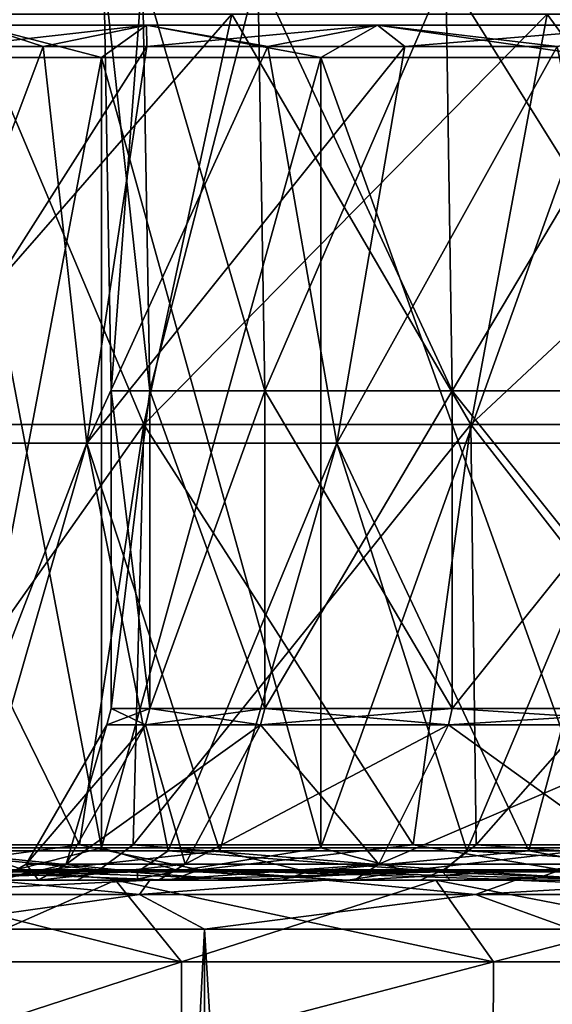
# Model space of a CAD drawing. Header units: millimetres. Extents: x -178 to 325, y 0 to 197.
# Tile 66 of 256: x -16 to -13, y 42 to 48. Entities that reach past the tile are written whole.
import ezdxf

# ---------------------------------------------------------------- set-up
doc = ezdxf.new("R2010")
doc.units = ezdxf.units.MM
doc.header["$LTSCALE"] = 52.148148
for name, color, linetype in [('1', 7, 'CONTINUOUS'), ('11', 7, 'CONTINUOUS'), ('12', 7, 'CONTINUOUS'), ('13', 7, 'CONTINUOUS'), ('15', 7, 'CONTINUOUS'), ('2', 7, 'CONTINUOUS'), ('292', 7, 'CONTINUOUS'), ('293', 7, 'CONTINUOUS'), ('296', 7, 'CONTINUOUS'), ('3', 7, 'CONTINUOUS'), ('300', 7, 'CONTINUOUS'), ('5881', 7, 'CONTINUOUS'), ('5917', 7, 'CONTINUOUS'), ('5920', 7, 'CONTINUOUS'), ('5921', 7, 'CONTINUOUS'), ('5922', 7, 'CONTINUOUS'), ('5931', 7, 'CONTINUOUS'), ('5932', 7, 'CONTINUOUS'), ('5934', 7, 'CONTINUOUS'), ('5935', 7, 'CONTINUOUS'), ('6', 7, 'CONTINUOUS'), ('7', 7, 'CONTINUOUS'), ('8', 7, 'CONTINUOUS')]:
    doc.layers.add(name, color=color, linetype=linetype)

msp = doc.modelspace()

# ---------------------------------------------------------------- linework, layer by layer
at = {"layer": '1', "color": 7, "linetype": 'CONTINUOUS'}
for points in [[(-15.6, 46), (-15.363, 46, 2.7089), (-15.6, 44.0536, 0), (-15.6, 46)], [(-15.6, 44.0536, 0), (-15.363, 46, 2.7089), (-15.363, 44.0536, 2.7089), (-15.6, 44.0536, 0)], [(-15.363, 46, -2.7089), (-15.6, 46), (-15.363, 44.0536, -2.7089), (-15.363, 46, -2.7089)], [(-15.363, 44.0536, -2.7089), (-15.6, 46), (-15.6, 44.0536, 0), (-15.363, 44.0536, -2.7089)], [(-15.363, 46, 2.7089), (-14.6592, 46, 5.3355), (-15.363, 44.0536, 2.7089), (-15.363, 46, 2.7089)], [(-15.363, 44.0536, 2.7089), (-14.6592, 46, 5.3355), (-14.6592, 44.0536, 5.3355), (-15.363, 44.0536, 2.7089)], [(-14.6592, 46, -5.3355), (-15.363, 46, -2.7089), (-14.6592, 44.0536, -5.3355), (-14.6592, 46, -5.3355)], [(-14.6592, 44.0536, -5.3355), (-15.363, 46, -2.7089), (-15.363, 44.0536, -2.7089), (-14.6592, 44.0536, -5.3355)], [(-14.6592, 46, 5.3355), (-13.51, 46, 7.8), (-14.6592, 44.0536, 5.3355), (-14.6592, 46, 5.3355)], [(-14.6592, 44.0536, 5.3355), (-13.51, 46, 7.8), (-13.51, 44.0536, 7.8), (-14.6592, 44.0536, 5.3355)], [(-13.51, 46, -7.8), (-14.6592, 46, -5.3355), (-13.51, 44.0536, -7.8), (-13.51, 46, -7.8)], [(-13.51, 44.0536, -7.8), (-14.6592, 46, -5.3355), (-14.6592, 44.0536, -5.3355), (-13.51, 44.0536, -7.8)], [(-13.51, 46, 7.8), (-11.9503, 46, 10.0275), (-13.51, 44.0536, 7.8), (-13.51, 46, 7.8)], [(-13.51, 44.0536, 7.8), (-11.9503, 46, 10.0275), (-11.9503, 44.0536, 10.0275), (-13.51, 44.0536, 7.8)], [(-11.9503, 46, -10.0275), (-13.51, 46, -7.8), (-11.9503, 44.0536, -10.0275), (-11.9503, 46, -10.0275)], [(-11.9503, 44.0536, -10.0275), (-13.51, 46, -7.8), (-13.51, 44.0536, -7.8), (-11.9503, 44.0536, -10.0275)]]:
    msp.add_3dface(points, dxfattribs=at)
at = {"layer": '11', "color": 7, "linetype": 'CONTINUOUS'}
for points in [[(-15.793, 43.2179, 12.4036), (-17.4776, 43.2179, 9.8896), (-16.9137, 43.065, 10.7296), (-15.793, 43.2179, 12.4036)], [(-17.407, 43.065, -9.9093), (-17.2143, 43.2179, -10.341), (-15.6724, 43.065, -12.4729), (-17.407, 43.065, -9.9093)], [(-17.2143, 43.2179, -10.341), (-15.465, 43.2179, -12.8103), (-15.6724, 43.065, -12.4729), (-17.2143, 43.2179, -10.341)], [(-15.0586, 43.065, 13.2075), (-15.793, 43.2179, 12.4036), (-16.9137, 43.065, 10.7296), (-15.0586, 43.065, 13.2075)], [(-13.7499, 43.2179, 14.6359), (-15.793, 43.2179, 12.4036), (-15.0586, 43.065, 13.2075), (-13.7499, 43.2179, 14.6359)], [(-15.6724, 43.065, -12.4729), (-15.465, 43.2179, -12.8103), (-13.5635, 43.065, -14.7387), (-15.6724, 43.065, -12.4729)], [(-15.465, 43.2179, -12.8103), (-13.3644, 43.2179, -14.9887), (-13.5635, 43.065, -14.7387), (-15.465, 43.2179, -12.8103)], [(-12.8439, 43.065, 15.3699), (-13.7499, 43.2179, 14.6359), (-15.0586, 43.065, 13.2075), (-12.8439, 43.065, 15.3699)], [(-11.3944, 43.2179, 16.5359), (-13.7499, 43.2179, 14.6359), (-12.8439, 43.065, 15.3699), (-11.3944, 43.2179, 16.5359)], [(-13.5635, 43.065, -14.7387), (-13.3644, 43.2179, -14.9887), (-11.1307, 43.065, -16.6525), (-13.5635, 43.065, -14.7387)], [(-13.3644, 43.2179, -14.9887), (-10.9603, 43.2179, -16.8268), (-11.1307, 43.065, -16.6525), (-13.3644, 43.2179, -14.9887)], [(-16.7158, 43, -10.765), (-17.407, 43.065, -9.9093), (-15.6724, 43.065, -12.4729), (-16.7158, 43, -10.765)], [(-16.2006, 43, 11.5259), (-15.2351, 43, 12.7747), (-16.9137, 43.065, 10.7296), (-16.2006, 43, 11.5259)], [(-15.2351, 43, 12.7747), (-15.0586, 43.065, 13.2075), (-16.9137, 43.065, 10.7296), (-15.2351, 43, 12.7747)], [(-15.8105, 43, -12.0554), (-16.7158, 43, -10.765), (-15.6724, 43.065, -12.4729), (-15.8105, 43, -12.0554)], [(-14.8039, 43, -13.2722), (-15.8105, 43, -12.0554), (-15.6724, 43.065, -12.4729), (-14.8039, 43, -13.2722)], [(-14.8039, 43, -13.2722), (-15.6724, 43.065, -12.4729), (-13.5635, 43.065, -14.7387), (-14.8039, 43, -13.2722)], [(-15.2351, 43, 12.7747), (-14.1753, 43, 13.9415), (-15.0586, 43.065, 13.2075), (-15.2351, 43, 12.7747)], [(-14.1753, 43, 13.9415), (-13.0241, 43, 15.0226), (-15.0586, 43.065, 13.2075), (-14.1753, 43, 13.9415)], [(-13.0241, 43, 15.0226), (-12.8439, 43.065, 15.3699), (-15.0586, 43.065, 13.2075), (-13.0241, 43, 15.0226)], [(-13.706, 43, -14.4031), (-14.8039, 43, -13.2722), (-13.5635, 43.065, -14.7387), (-13.706, 43, -14.4031)], [(-12.5203, 43, -15.4451), (-13.706, 43, -14.4031), (-13.5635, 43.065, -14.7387), (-12.5203, 43, -15.4451)], [(-12.5203, 43, -15.4451), (-13.5635, 43.065, -14.7387), (-11.1307, 43.065, -16.6525), (-12.5203, 43, -15.4451)], [(-13.0241, 43, 15.0226), (-11.7931, 43, 16.007), (-12.8439, 43.065, 15.3699), (-13.0241, 43, 15.0226)]]:
    msp.add_3dface(points, dxfattribs=at)
at = {"layer": '12', "color": 7, "linetype": 'CONTINUOUS'}
for points in [[(-17.398, 43.0521, 6.6987), (-16.4668, 43.1812, 8.6029), (-16.1045, 43.0521, 9.392), (-17.398, 43.0521, 6.6987)], [(-15.4385, 43.0521, -10.4508), (-16.7104, 43.1812, -8.1195), (-16.9097, 43.0521, -7.8503), (-15.4385, 43.0521, -10.4508)], [(-15.25, 43.1812, -10.6114), (-16.7104, 43.1812, -8.1195), (-15.4385, 43.0521, -10.4508), (-15.25, 43.1812, -10.6114)], [(-16.4668, 43.1812, 8.6029), (-14.9343, 43.1812, 11.0512), (-16.1045, 43.0521, 9.392), (-16.4668, 43.1812, 8.6029)], [(-16.1045, 43.0521, 9.392), (-14.9343, 43.1812, 11.0512), (-14.3973, 43.0521, 11.844), (-16.1045, 43.0521, 9.392)], [(-13.5707, 43.0521, -12.7828), (-15.25, 43.1812, -10.6114), (-15.4385, 43.0521, -10.4508), (-13.5707, 43.0521, -12.7828)], [(-13.421, 43.1812, -12.8468), (-15.25, 43.1812, -10.6114), (-13.5707, 43.0521, -12.7828), (-13.421, 43.1812, -12.8468)], [(-14.9343, 43.1812, 11.0512), (-13.041, 43.1812, 13.2324), (-14.3973, 43.0521, 11.844), (-14.9343, 43.1812, 11.0512)], [(-14.3973, 43.0521, 11.844), (-13.041, 43.1812, 13.2324), (-12.3204, 43.0521, 13.9919), (-14.3973, 43.0521, 11.844)], [(-11.3544, 43.0521, -14.7866), (-13.421, 43.1812, -12.8468), (-13.5707, 43.0521, -12.7828), (-11.3544, 43.0521, -14.7866)], [(-11.2676, 43.1812, -14.7718), (-13.421, 43.1812, -12.8468), (-11.3544, 43.0521, -14.7866), (-11.2676, 43.1812, -14.7718)], [(-13.041, 43.1812, 13.2324), (-10.8324, 43.1812, 15.0938), (-12.3204, 43.0521, 13.9919), (-13.041, 43.1812, 13.2324)], [(-16.2683, 43, 9.3778), (-17.398, 43.0521, 6.6987), (-16.1045, 43.0521, 9.392), (-16.2683, 43, 9.3778)], [(-16.954, 43, -8.0724), (-15.4387, 43, -10.6886), (-15.4385, 43.0521, -10.4508), (-16.954, 43, -8.0724)], [(-16.954, 43, -8.0724), (-15.4385, 43.0521, -10.4508), (-16.9097, 43.0521, -7.8503), (-16.954, 43, -8.0724)], [(-14.5527, 43, 11.8668), (-16.2683, 43, 9.3778), (-16.1045, 43.0521, 9.392), (-14.5527, 43, 11.8668)], [(-14.5527, 43, 11.8668), (-16.1045, 43.0521, 9.392), (-14.3973, 43.0521, 11.844), (-14.5527, 43, 11.8668)], [(-15.4387, 43, -10.6886), (-13.5226, 43, -13.0283), (-13.5707, 43.0521, -12.7828), (-15.4387, 43, -10.6886)], [(-15.4387, 43, -10.6886), (-13.5707, 43.0521, -12.7828), (-15.4385, 43.0521, -10.4508), (-15.4387, 43, -10.6886)], [(-12.4592, 43, 14.0487), (-14.5527, 43, 11.8668), (-14.3973, 43.0521, 11.844), (-12.4592, 43, 14.0487)], [(-12.4592, 43, 14.0487), (-14.3973, 43.0521, 11.844), (-12.3204, 43.0521, 13.9919), (-12.4592, 43, 14.0487)], [(-13.5226, 43, -13.0283), (-11.3544, 43.0521, -14.7866), (-13.5707, 43.0521, -12.7828), (-13.5226, 43, -13.0283)], [(-13.5226, 43, -13.0283), (-11.2553, 43, -15.0304), (-11.3544, 43.0521, -14.7866), (-13.5226, 43, -13.0283)]]:
    msp.add_3dface(points, dxfattribs=at)
at = {"layer": '13', "color": 7, "linetype": 'CONTINUOUS'}
for points in [[(-15.6597, 48.0433, -6.869), (-16.5767, 48.0433, -4.1978), (-16.421, 48.2404, -5.3355), (-15.6597, 48.0433, -6.869)], [(-16.5767, 48.0433, 4.1978), (-15.6597, 48.0433, 6.869), (-16.421, 48.2404, 5.3355), (-16.5767, 48.0433, 4.1978)], [(-16.0155, 48.1102, 7.025), (-16.5409, 48.1102, 5.6785), (-15.3842, 48.2404, 7.8386), (-16.0155, 48.1102, 7.025)], [(-16.5409, 48.1102, 5.6785), (-16.421, 48.2404, 5.3355), (-15.3842, 48.2404, 7.8386), (-16.5409, 48.1102, 5.6785)], [(-16.5409, 48.1102, -5.6785), (-16.0155, 48.1102, -7.025), (-16.421, 48.2404, -5.3355), (-16.5409, 48.1102, -5.6785)], [(-16.0155, 48.1102, -7.025), (-15.3842, 48.2404, -7.8386), (-16.421, 48.2404, -5.3355), (-16.0155, 48.1102, -7.025)], [(-15.3842, 48.2404, -7.8386), (-15.6597, 48.0433, -6.869), (-16.421, 48.2404, -5.3355), (-15.3842, 48.2404, -7.8386)], [(-16.421, 48.2404, 5.3355), (-15.6597, 48.0433, 6.869), (-15.3842, 48.2404, 7.8386), (-16.421, 48.2404, 5.3355)], [(-15.3807, 48.1102, 8.3236), (-16.0155, 48.1102, 7.025), (-15.3842, 48.2404, 7.8386), (-15.3807, 48.1102, 8.3236)], [(-16.0155, 48.1102, -7.025), (-15.3807, 48.1102, -8.3236), (-15.3842, 48.2404, -7.8386), (-16.0155, 48.1102, -7.025)], [(-14.3156, 48.0433, -9.3528), (-15.6597, 48.0433, -6.869), (-15.3842, 48.2404, -7.8386), (-14.3156, 48.0433, -9.3528)], [(-15.6597, 48.0433, 6.869), (-14.3156, 48.0433, 9.3528), (-15.3842, 48.2404, 7.8386), (-15.6597, 48.0433, 6.869)], [(-15.3807, 48.1102, 8.3236), (-15.3842, 48.2404, 7.8386), (-13.9685, 48.2404, 10.1487), (-15.3807, 48.1102, 8.3236)], [(-15.3807, 48.1102, -8.3236), (-14.6408, 48.1102, -9.5653), (-15.3842, 48.2404, -7.8386), (-15.3807, 48.1102, -8.3236)], [(-14.6408, 48.1102, -9.5653), (-13.9685, 48.2404, -10.1487), (-15.3842, 48.2404, -7.8386), (-14.6408, 48.1102, -9.5653)], [(-13.9685, 48.2404, -10.1487), (-14.3156, 48.0433, -9.3528), (-15.3842, 48.2404, -7.8386), (-13.9685, 48.2404, -10.1487)], [(-15.3842, 48.2404, 7.8386), (-14.3156, 48.0433, 9.3528), (-13.9685, 48.2404, 10.1487), (-15.3842, 48.2404, 7.8386)], [(-14.6408, 48.1102, 9.5653), (-15.3807, 48.1102, 8.3236), (-13.9685, 48.2404, 10.1487), (-14.6408, 48.1102, 9.5653)], [(-13.8009, 48.1102, 10.7416), (-14.6408, 48.1102, 9.5653), (-13.9685, 48.2404, 10.1487), (-13.8009, 48.1102, 10.7416)], [(-14.6408, 48.1102, -9.5653), (-13.8009, 48.1102, -10.7416), (-13.9685, 48.2404, -10.1487), (-14.6408, 48.1102, -9.5653)], [(-12.5809, 48.0433, -11.5815), (-14.3156, 48.0433, -9.3528), (-13.9685, 48.2404, -10.1487), (-12.5809, 48.0433, -11.5815)], [(-14.3156, 48.0433, 9.3528), (-12.5809, 48.0433, 11.5815), (-13.9685, 48.2404, 10.1487), (-14.3156, 48.0433, 9.3528)], [(-13.8009, 48.1102, 10.7416), (-13.9685, 48.2404, 10.1487), (-12.2089, 48.2404, 12.2089), (-13.8009, 48.1102, 10.7416)], [(-13.8009, 48.1102, -10.7416), (-12.8667, 48.1102, -11.8446), (-13.9685, 48.2404, -10.1487), (-13.8009, 48.1102, -10.7416)], [(-12.8667, 48.1102, -11.8446), (-12.2089, 48.2404, -12.2089), (-13.9685, 48.2404, -10.1487), (-12.8667, 48.1102, -11.8446)], [(-12.2089, 48.2404, -12.2089), (-12.5809, 48.0433, -11.5815), (-13.9685, 48.2404, -10.1487), (-12.2089, 48.2404, -12.2089)], [(-13.9685, 48.2404, 10.1487), (-12.5809, 48.0433, 11.5815), (-12.2089, 48.2404, 12.2089), (-13.9685, 48.2404, 10.1487)], [(-12.8667, 48.1102, 11.8446), (-13.8009, 48.1102, 10.7416), (-12.2089, 48.2404, 12.2089), (-12.8667, 48.1102, 11.8446)]]:
    msp.add_3dface(points, dxfattribs=at)
at = {"layer": '15', "color": 7, "linetype": 'CONTINUOUS'}
for points in [[(-15.6597, 43.2, 6.869), (-16.5767, 43.2, 4.1978), (-16.2074, 43.0586, 5.2661), (-15.6597, 43.2, 6.869)], [(-16.5767, 43.2, -4.1978), (-15.6597, 43.2, -6.869), (-16.2074, 43.0586, -5.2661), (-16.5767, 43.2, -4.1978)], [(-15.6597, 43.2, 6.869), (-16.2074, 43.0586, 5.2661), (-15.184, 43.0586, 7.7366), (-15.6597, 43.2, 6.869)], [(-15.6597, 43.2, -6.869), (-15.184, 43.0586, -7.7366), (-16.2074, 43.0586, -5.2661), (-15.6597, 43.2, -6.869)], [(-14.3155, 43.2, 9.3528), (-15.6597, 43.2, 6.869), (-15.184, 43.0586, 7.7366), (-14.3155, 43.2, 9.3528)], [(-15.6597, 43.2, -6.869), (-14.3155, 43.2, -9.3528), (-15.184, 43.0586, -7.7366), (-15.6597, 43.2, -6.869)], [(-14.3155, 43.2, 9.3528), (-15.184, 43.0586, 7.7366), (-13.7868, 43.0586, 10.0167), (-14.3155, 43.2, 9.3528)], [(-14.3155, 43.2, -9.3528), (-13.7868, 43.0586, -10.0167), (-15.184, 43.0586, -7.7366), (-14.3155, 43.2, -9.3528)], [(-12.5809, 43.2, 11.5815), (-14.3155, 43.2, 9.3528), (-13.7868, 43.0586, 10.0167), (-12.5809, 43.2, 11.5815)], [(-14.3155, 43.2, -9.3528), (-12.5809, 43.2, -11.5815), (-13.7868, 43.0586, -10.0167), (-14.3155, 43.2, -9.3528)], [(-12.5809, 43.2, 11.5815), (-13.7868, 43.0586, 10.0167), (-12.0501, 43.0586, 12.0501), (-12.5809, 43.2, 11.5815)], [(-12.5809, 43.2, -11.5815), (-12.0501, 43.0586, -12.0501), (-13.7868, 43.0586, -10.0167), (-12.5809, 43.2, -11.5815)], [(-15.476, 43, -6.7899), (-16.3825, 43, -4.1499), (-16.2074, 43.0586, -5.2661), (-15.476, 43, -6.7899)], [(-16.3825, 43, 4.1499), (-15.476, 43, 6.7899), (-16.2074, 43.0586, 5.2661), (-16.3825, 43, 4.1499)], [(-15.184, 43.0586, -7.7366), (-15.476, 43, -6.7899), (-16.2074, 43.0586, -5.2661), (-15.184, 43.0586, -7.7366)], [(-16.2074, 43.0586, 5.2661), (-15.476, 43, 6.7899), (-15.184, 43.0586, 7.7366), (-16.2074, 43.0586, 5.2661)], [(-14.1477, 43, -9.2441), (-15.476, 43, -6.7899), (-15.184, 43.0586, -7.7366), (-14.1477, 43, -9.2441)], [(-15.476, 43, 6.7899), (-14.1477, 43, 9.244), (-15.184, 43.0586, 7.7366), (-15.476, 43, 6.7899)], [(-13.7868, 43.0586, -10.0167), (-14.1477, 43, -9.2441), (-15.184, 43.0586, -7.7366), (-13.7868, 43.0586, -10.0167)], [(-15.184, 43.0586, 7.7366), (-14.1477, 43, 9.244), (-13.7868, 43.0586, 10.0167), (-15.184, 43.0586, 7.7366)], [(-12.4332, 43, -11.4465), (-14.1477, 43, -9.2441), (-13.7868, 43.0586, -10.0167), (-12.4332, 43, -11.4465)], [(-14.1477, 43, 9.244), (-12.4333, 43, 11.4465), (-13.7868, 43.0586, 10.0167), (-14.1477, 43, 9.244)], [(-12.0501, 43.0586, -12.0501), (-12.4332, 43, -11.4465), (-13.7868, 43.0586, -10.0167), (-12.0501, 43.0586, -12.0501)], [(-13.7868, 43.0586, 10.0167), (-12.4333, 43, 11.4465), (-12.0501, 43.0586, 12.0501), (-13.7868, 43.0586, 10.0167)]]:
    msp.add_3dface(points, dxfattribs=at)
at = {"layer": '2', "color": 7, "linetype": 'CONTINUOUS'}
for points in [[(-15.3987, 45.7937, 12.2801), (-16.4608, 48.3084, 9.5037), (-17.057, 45.7937, 9.8479), (-15.3987, 45.7937, 12.2801)], [(-16.4608, 48.3084, -9.5037), (-14.8605, 48.3084, -11.8509), (-17.057, 45.7937, -9.8479), (-16.4608, 48.3084, -9.5037)], [(-17.057, 45.7937, -9.8479), (-14.8605, 48.3084, -11.8509), (-15.3987, 45.7937, -12.2801), (-17.057, 45.7937, -9.8479)], [(-14.8605, 48.3084, 11.8509), (-16.4608, 48.3084, 9.5037), (-15.3987, 45.7937, 12.2801), (-14.8605, 48.3084, 11.8509)], [(-13.3965, 45.7937, 14.438), (-14.8605, 48.3084, 11.8509), (-15.3987, 45.7937, 12.2801), (-13.3965, 45.7937, 14.438)], [(-14.8605, 48.3084, -11.8509), (-12.9283, 48.3084, -13.9334), (-15.3987, 45.7937, -12.2801), (-14.8605, 48.3084, -11.8509)], [(-15.3987, 45.7937, -12.2801), (-12.9283, 48.3084, -13.9334), (-13.3965, 45.7937, -14.438), (-15.3987, 45.7937, -12.2801)], [(-12.9283, 48.3084, 13.9334), (-14.8605, 48.3084, 11.8509), (-13.3965, 45.7937, 14.438), (-12.9283, 48.3084, 13.9334)], [(-11.095, 45.7937, 16.2734), (-12.9283, 48.3084, 13.9334), (-13.3965, 45.7937, 14.438), (-11.095, 45.7937, 16.2734)], [(-12.9283, 48.3084, -13.9334), (-10.7072, 48.3084, -15.7046), (-13.3965, 45.7937, -14.438), (-12.9283, 48.3084, -13.9334)], [(-13.3965, 45.7937, -14.438), (-10.7072, 48.3084, -15.7046), (-11.095, 45.7937, -16.2734), (-13.3965, 45.7937, -14.438)], [(-10.7072, 48.3084, 15.7046), (-12.9283, 48.3084, 13.9334), (-11.095, 45.7937, 16.2734), (-10.7072, 48.3084, 15.7046)], [(-15.793, 43.2179, 12.4036), (-17.057, 45.7937, 9.8479), (-17.4776, 43.2179, 9.8896), (-15.793, 43.2179, 12.4036)], [(-17.057, 45.7937, -9.8479), (-15.3987, 45.7937, -12.2801), (-17.2143, 43.2179, -10.341), (-17.057, 45.7937, -9.8479)], [(-17.2143, 43.2179, -10.341), (-15.3987, 45.7937, -12.2801), (-15.465, 43.2179, -12.8103), (-17.2143, 43.2179, -10.341)], [(-15.3987, 45.7937, 12.2801), (-17.057, 45.7937, 9.8479), (-15.793, 43.2179, 12.4036), (-15.3987, 45.7937, 12.2801)], [(-13.7499, 43.2179, 14.6359), (-15.3987, 45.7937, 12.2801), (-15.793, 43.2179, 12.4036), (-13.7499, 43.2179, 14.6359)], [(-15.3987, 45.7937, -12.2801), (-13.3965, 45.7937, -14.438), (-15.465, 43.2179, -12.8103), (-15.3987, 45.7937, -12.2801)], [(-15.465, 43.2179, -12.8103), (-13.3965, 45.7937, -14.438), (-13.3644, 43.2179, -14.9887), (-15.465, 43.2179, -12.8103)], [(-13.3965, 45.7937, 14.438), (-15.3987, 45.7937, 12.2801), (-13.7499, 43.2179, 14.6359), (-13.3965, 45.7937, 14.438)], [(-11.3944, 43.2179, 16.5359), (-13.3965, 45.7937, 14.438), (-13.7499, 43.2179, 14.6359), (-11.3944, 43.2179, 16.5359)], [(-11.095, 45.7937, 16.2734), (-13.3965, 45.7937, 14.438), (-11.3944, 43.2179, 16.5359), (-11.095, 45.7937, 16.2734)], [(-13.3965, 45.7937, -14.438), (-11.095, 45.7937, -16.2734), (-13.3644, 43.2179, -14.9887), (-13.3965, 45.7937, -14.438)], [(-13.3644, 43.2179, -14.9887), (-11.095, 45.7937, -16.2734), (-10.9603, 43.2179, -16.8268), (-13.3644, 43.2179, -14.9887)]]:
    msp.add_3dface(points, dxfattribs=at)
at = {"layer": '292', "color": 7, "linetype": 'CONTINUOUS'}
for points in [[(-15.6, 46), (-15.363, 46, -2.7089), (-15.6448, 48.5654, 0), (-15.6, 46)], [(-15.4071, 48.5654, 2.7167), (-15.6, 46), (-15.6448, 48.5654, 0), (-15.4071, 48.5654, 2.7167)], [(-15.6448, 48.5654, 0), (-15.363, 46, -2.7089), (-15.4071, 48.5654, -2.7167), (-15.6448, 48.5654, 0)], [(-15.363, 46, 2.7089), (-15.6, 46), (-15.4071, 48.5654, 2.7167), (-15.363, 46, 2.7089)], [(-14.7013, 48.5654, 5.3508), (-15.363, 46, 2.7089), (-15.4071, 48.5654, 2.7167), (-14.7013, 48.5654, 5.3508)], [(-15.363, 46, -2.7089), (-14.6592, 46, -5.3355), (-15.4071, 48.5654, -2.7167), (-15.363, 46, -2.7089)], [(-15.4071, 48.5654, -2.7167), (-14.6592, 46, -5.3355), (-14.7013, 48.5654, -5.3508), (-15.4071, 48.5654, -2.7167)], [(-14.6592, 46, 5.3355), (-15.363, 46, 2.7089), (-14.7013, 48.5654, 5.3508), (-14.6592, 46, 5.3355)], [(-13.5488, 48.5654, 7.8224), (-14.6592, 46, 5.3355), (-14.7013, 48.5654, 5.3508), (-13.5488, 48.5654, 7.8224)], [(-14.6592, 46, -5.3355), (-13.51, 46, -7.8), (-14.7013, 48.5654, -5.3508), (-14.6592, 46, -5.3355)], [(-14.7013, 48.5654, -5.3508), (-13.51, 46, -7.8), (-13.5488, 48.5654, -7.8224), (-14.7013, 48.5654, -5.3508)], [(-13.51, 46, 7.8), (-14.6592, 46, 5.3355), (-13.5488, 48.5654, 7.8224), (-13.51, 46, 7.8)], [(-11.9846, 48.5654, 10.0563), (-13.51, 46, 7.8), (-13.5488, 48.5654, 7.8224), (-11.9846, 48.5654, 10.0563)], [(-13.51, 46, -7.8), (-11.9503, 46, -10.0275), (-13.5488, 48.5654, -7.8224), (-13.51, 46, -7.8)], [(-13.5488, 48.5654, -7.8224), (-11.9503, 46, -10.0275), (-11.9846, 48.5654, -10.0563), (-13.5488, 48.5654, -7.8224)], [(-11.9503, 46, 10.0275), (-13.51, 46, 7.8), (-11.9846, 48.5654, 10.0563), (-11.9503, 46, 10.0275)]]:
    msp.add_3dface(points, dxfattribs=at)
at = {"layer": '293', "color": 7, "linetype": 'CONTINUOUS'}
for points in [[(-15.6268, 43.9536, 0), (-15.3894, 43.9536, 2.7136), (-16.1196, 43.1, 0), (-15.6268, 43.9536, 0)], [(-16.1196, 43.1, 0), (-15.3894, 43.9536, 2.7136), (-15.8747, 43.1, 2.7991), (-16.1196, 43.1, 0)], [(-15.8747, 43.1, -2.7991), (-15.6268, 43.9536, 0), (-16.1196, 43.1, 0), (-15.8747, 43.1, -2.7991)], [(-15.3894, 43.9536, 2.7136), (-14.6844, 43.9536, 5.3447), (-15.8747, 43.1, 2.7991), (-15.3894, 43.9536, 2.7136)], [(-15.8747, 43.1, 2.7991), (-14.6844, 43.9536, 5.3447), (-15.1475, 43.1, 5.5132), (-15.8747, 43.1, 2.7991)], [(-15.3894, 43.9536, -2.7136), (-15.6268, 43.9536, 0), (-15.8747, 43.1, -2.7991), (-15.3894, 43.9536, -2.7136)], [(-15.1475, 43.1, -5.5132), (-15.3894, 43.9536, -2.7136), (-15.8747, 43.1, -2.7991), (-15.1475, 43.1, -5.5132)], [(-14.6844, 43.9536, -5.3447), (-15.3894, 43.9536, -2.7136), (-15.1475, 43.1, -5.5132), (-14.6844, 43.9536, -5.3447)], [(-14.6844, 43.9536, 5.3447), (-13.5332, 43.9536, 7.8134), (-15.1475, 43.1, 5.5132), (-14.6844, 43.9536, 5.3447)], [(-15.1475, 43.1, 5.5132), (-13.5332, 43.9536, 7.8134), (-13.96, 43.1, 8.0598), (-15.1475, 43.1, 5.5132)], [(-13.96, 43.1, -8.0598), (-14.6844, 43.9536, -5.3447), (-15.1475, 43.1, -5.5132), (-13.96, 43.1, -8.0598)], [(-13.5332, 43.9536, -7.8134), (-14.6844, 43.9536, -5.3447), (-13.96, 43.1, -8.0598), (-13.5332, 43.9536, -7.8134)], [(-13.5332, 43.9536, 7.8134), (-11.9708, 43.9536, 10.0447), (-13.96, 43.1, 8.0598), (-13.5332, 43.9536, 7.8134)], [(-13.96, 43.1, 8.0598), (-11.9708, 43.9536, 10.0447), (-12.3483, 43.1, 10.3615), (-13.96, 43.1, 8.0598)], [(-12.3483, 43.1, -10.3615), (-13.5332, 43.9536, -7.8134), (-13.96, 43.1, -8.0598), (-12.3483, 43.1, -10.3615)], [(-11.9708, 43.9536, -10.0447), (-13.5332, 43.9536, -7.8134), (-12.3483, 43.1, -10.3615), (-11.9708, 43.9536, -10.0447)]]:
    msp.add_3dface(points, dxfattribs=at)
at = {"layer": '296', "color": 7, "linetype": 'CONTINUOUS'}
for points in [[(-15.6, 44.0536, 0), (-15.363, 44.0536, 2.7089), (-15.6268, 43.9536, 0), (-15.6, 44.0536, 0)], [(-15.6, 44.0536, 0), (-15.6268, 43.9536, 0), (-15.3894, 43.9536, -2.7136), (-15.6, 44.0536, 0)], [(-15.363, 44.0536, 2.7089), (-15.3894, 43.9536, 2.7136), (-15.6268, 43.9536, 0), (-15.363, 44.0536, 2.7089)], [(-15.363, 44.0536, -2.7089), (-15.6, 44.0536, 0), (-15.3894, 43.9536, -2.7136), (-15.363, 44.0536, -2.7089)], [(-15.363, 44.0536, -2.7089), (-15.3894, 43.9536, -2.7136), (-14.6844, 43.9536, -5.3447), (-15.363, 44.0536, -2.7089)], [(-15.363, 44.0536, 2.7089), (-14.6592, 44.0536, 5.3355), (-15.3894, 43.9536, 2.7136), (-15.363, 44.0536, 2.7089)], [(-14.6592, 44.0536, 5.3355), (-14.6844, 43.9536, 5.3447), (-15.3894, 43.9536, 2.7136), (-14.6592, 44.0536, 5.3355)], [(-14.6592, 44.0536, -5.3355), (-15.363, 44.0536, -2.7089), (-14.6844, 43.9536, -5.3447), (-14.6592, 44.0536, -5.3355)], [(-14.6592, 44.0536, -5.3355), (-14.6844, 43.9536, -5.3447), (-13.5332, 43.9536, -7.8134), (-14.6592, 44.0536, -5.3355)], [(-14.6592, 44.0536, 5.3355), (-13.51, 44.0536, 7.8), (-14.6844, 43.9536, 5.3447), (-14.6592, 44.0536, 5.3355)], [(-13.51, 44.0536, 7.8), (-13.5332, 43.9536, 7.8134), (-14.6844, 43.9536, 5.3447), (-13.51, 44.0536, 7.8)], [(-13.51, 44.0536, -7.8), (-14.6592, 44.0536, -5.3355), (-13.5332, 43.9536, -7.8134), (-13.51, 44.0536, -7.8)], [(-13.51, 44.0536, -7.8), (-13.5332, 43.9536, -7.8134), (-11.9708, 43.9536, -10.0447), (-13.51, 44.0536, -7.8)], [(-13.51, 44.0536, 7.8), (-11.9503, 44.0536, 10.0275), (-13.5332, 43.9536, 7.8134), (-13.51, 44.0536, 7.8)], [(-11.9503, 44.0536, 10.0275), (-11.9708, 43.9536, 10.0447), (-13.5332, 43.9536, 7.8134), (-11.9503, 44.0536, 10.0275)], [(-11.9503, 44.0536, -10.0275), (-13.51, 44.0536, -7.8), (-11.9708, 43.9536, -10.0447), (-11.9503, 44.0536, -10.0275)]]:
    msp.add_3dface(points, dxfattribs=at)
at = {"layer": '3', "color": 7, "linetype": 'CONTINUOUS'}
for points in [[(-15.4387, 43, -10.6886), (-16.954, 43, -8.0724), (-15.8105, 43, -12.0554), (-15.4387, 43, -10.6886)], [(-15.8105, 43, -12.0554), (-16.954, 43, -8.0724), (-16.7158, 43, -10.765), (-15.8105, 43, -12.0554)], [(-16.2683, 43, 9.3778), (-14.5527, 43, 11.8668), (-16.2006, 43, 11.5259), (-16.2683, 43, 9.3778)], [(-16.2006, 43, 11.5259), (-14.5527, 43, 11.8668), (-15.2351, 43, 12.7747), (-16.2006, 43, 11.5259)], [(-14.8039, 43, -13.2722), (-15.4387, 43, -10.6886), (-15.8105, 43, -12.0554), (-14.8039, 43, -13.2722)], [(-13.5226, 43, -13.0283), (-15.4387, 43, -10.6886), (-13.706, 43, -14.4031), (-13.5226, 43, -13.0283)], [(-13.706, 43, -14.4031), (-15.4387, 43, -10.6886), (-14.8039, 43, -13.2722), (-13.706, 43, -14.4031)], [(-15.2351, 43, 12.7747), (-14.5527, 43, 11.8668), (-14.1753, 43, 13.9415), (-15.2351, 43, 12.7747)], [(-14.5527, 43, 11.8668), (-12.4592, 43, 14.0487), (-14.1753, 43, 13.9415), (-14.5527, 43, 11.8668)], [(-14.1753, 43, 13.9415), (-12.4592, 43, 14.0487), (-13.0241, 43, 15.0226), (-14.1753, 43, 13.9415)], [(-12.5203, 43, -15.4451), (-13.5226, 43, -13.0283), (-13.706, 43, -14.4031), (-12.5203, 43, -15.4451)], [(-11.2553, 43, -15.0304), (-13.5226, 43, -13.0283), (-11.2563, 43, -16.3889), (-11.2553, 43, -15.0304)], [(-11.2563, 43, -16.3889), (-13.5226, 43, -13.0283), (-12.5203, 43, -15.4451), (-11.2563, 43, -16.3889)], [(-13.0241, 43, 15.0226), (-12.4592, 43, 14.0487), (-11.7931, 43, 16.007), (-13.0241, 43, 15.0226)]]:
    msp.add_3dface(points, dxfattribs=at)
at = {"layer": '300', "color": 7, "linetype": 'CONTINUOUS'}
for points in [[(-16.0453, 43, 2.8288), (-16.2928, 43, 0), (-15.8747, 43.1, 2.7991), (-16.0453, 43, 2.8288)], [(-16.2928, 43, 0), (-16.0453, 43, -2.8288), (-16.1196, 43.1, 0), (-16.2928, 43, 0)], [(-16.2928, 43, 0), (-16.1196, 43.1, 0), (-15.8747, 43.1, 2.7991), (-16.2928, 43, 0)], [(-16.0453, 43, -2.8288), (-15.8747, 43.1, -2.7991), (-16.1196, 43.1, 0), (-16.0453, 43, -2.8288)], [(-15.3099, 43, 5.5729), (-16.0453, 43, 2.8288), (-15.1475, 43.1, 5.5132), (-15.3099, 43, 5.5729)], [(-16.0453, 43, 2.8288), (-15.8747, 43.1, 2.7991), (-15.1475, 43.1, 5.5132), (-16.0453, 43, 2.8288)], [(-16.0453, 43, -2.8288), (-15.3099, 43, -5.5729), (-15.1475, 43.1, -5.5132), (-16.0453, 43, -2.8288)], [(-16.0453, 43, -2.8288), (-15.1475, 43.1, -5.5132), (-15.8747, 43.1, -2.7991), (-16.0453, 43, -2.8288)], [(-14.1091, 43, 8.1477), (-15.3099, 43, 5.5729), (-13.96, 43.1, 8.0598), (-14.1091, 43, 8.1477)], [(-15.3099, 43, 5.5729), (-15.1475, 43.1, 5.5132), (-13.96, 43.1, 8.0598), (-15.3099, 43, 5.5729)], [(-15.3099, 43, -5.5729), (-14.1091, 43, -8.1477), (-13.96, 43.1, -8.0598), (-15.3099, 43, -5.5729)], [(-15.3099, 43, -5.5729), (-13.96, 43.1, -8.0598), (-15.1475, 43.1, -5.5132), (-15.3099, 43, -5.5729)], [(-12.4797, 43, 10.4743), (-14.1091, 43, 8.1477), (-12.3483, 43.1, 10.3615), (-12.4797, 43, 10.4743)], [(-14.1091, 43, 8.1477), (-13.96, 43.1, 8.0598), (-12.3483, 43.1, 10.3615), (-14.1091, 43, 8.1477)], [(-14.1091, 43, -8.1477), (-12.4797, 43, -10.4743), (-12.3483, 43.1, -10.3615), (-14.1091, 43, -8.1477)], [(-14.1091, 43, -8.1477), (-12.3483, 43.1, -10.3615), (-13.96, 43.1, -8.0598), (-14.1091, 43, -8.1477)]]:
    msp.add_3dface(points, dxfattribs=at)
at = {"layer": '5881', "color": 7, "linetype": 'CONTINUOUS'}
for points in [[(-17.2258, 43, -10.5499), (-17.9996, 43, -9.1679), (-15.5729, 43, -11.3151), (-17.2258, 43, -10.5499)], [(-15.5729, 43, -11.3151), (-17.9996, 43, -9.1679), (-17.1511, 43, -8.7402), (-15.5729, 43, -11.3151)], [(-17.2259, 43, 10.5498), (-16.3434, 43, 11.8713), (-15.5729, 43, 11.3152), (-17.2259, 43, 10.5498)], [(-17.1511, 43, 8.7402), (-17.2259, 43, 10.5498), (-15.5729, 43, 11.3152), (-17.1511, 43, 8.7402)], [(-16.3434, 43, -11.8713), (-17.2258, 43, -10.5499), (-15.5729, 43, -11.3151), (-16.3434, 43, -11.8713)], [(-16.3434, 43, 11.8713), (-15.3632, 43, 13.115), (-15.5729, 43, 11.3152), (-16.3434, 43, 11.8713)], [(-15.3631, 43, -13.1151), (-16.3434, 43, -11.8713), (-13.6116, 43, -13.6114), (-15.3631, 43, -13.1151)], [(-13.6116, 43, -13.6114), (-16.3434, 43, -11.8713), (-15.5729, 43, -11.3151), (-13.6116, 43, -13.6114)], [(-15.5729, 43, 11.3152), (-15.3632, 43, 13.115), (-13.6116, 43, 13.6114), (-15.5729, 43, 11.3152)], [(-15.3632, 43, 13.115), (-14.2847, 43, 14.2822), (-13.6116, 43, 13.6114), (-15.3632, 43, 13.115)], [(-14.2846, 43, -14.2822), (-15.3631, 43, -13.1151), (-13.6116, 43, -13.6114), (-14.2846, 43, -14.2822)], [(-14.2847, 43, 14.2822), (-13.122, 43, 15.3572), (-13.6116, 43, 13.6114), (-14.2847, 43, 14.2822)], [(-13.122, 43, -15.3573), (-14.2846, 43, -14.2822), (-11.3154, 43, -15.5727), (-13.122, 43, -15.3573)], [(-11.3154, 43, -15.5727), (-14.2846, 43, -14.2822), (-13.6116, 43, -13.6114), (-11.3154, 43, -15.5727)], [(-13.6116, 43, 13.6114), (-13.122, 43, 15.3572), (-11.3154, 43, 15.5727), (-13.6116, 43, 13.6114)], [(-13.122, 43, 15.3572), (-11.8742, 43, 16.3412), (-11.3154, 43, 15.5727), (-13.122, 43, 15.3572)], [(-11.8741, 43, -16.3412), (-13.122, 43, -15.3573), (-11.3154, 43, -15.5727), (-11.8741, 43, -16.3412)]]:
    msp.add_3dface(points, dxfattribs=at)
at = {"layer": '5917', "color": 7, "linetype": 'CONTINUOUS'}
for points in [[(-15.1692, 42.5, -11.0208), (-16.7065, 42.5, -8.5121), (-16.7057, 42, -8.5125), (-15.1692, 42.5, -11.0208)], [(-15.1692, 42, -11.0199), (-15.1692, 42.5, -11.0208), (-16.7057, 42, -8.5125), (-15.1692, 42, -11.0199)], [(-13.2583, 42.5, -13.2582), (-15.1692, 42.5, -11.0208), (-15.1692, 42, -11.0199), (-13.2583, 42.5, -13.2582)], [(-13.2594, 42, -13.2567), (-13.2583, 42.5, -13.2582), (-15.1692, 42, -11.0199), (-13.2594, 42, -13.2567)], [(-11.0211, 42.5, -15.169), (-13.2583, 42.5, -13.2582), (-13.2594, 42, -13.2567), (-11.0211, 42.5, -15.169)], [(-11.0221, 42, -15.1682), (-11.0211, 42.5, -15.169), (-13.2594, 42, -13.2567), (-11.0221, 42, -15.1682)]]:
    msp.add_3dface(points, dxfattribs=at)
at = {"layer": '5920', "color": 7, "linetype": 'CONTINUOUS'}
for points in [[(-15.1692, 42.5, 11.0208), (-16.7057, 42, 8.5125), (-16.7065, 42.5, 8.5121), (-15.1692, 42.5, 11.0208)], [(-15.1692, 42, 11.0199), (-16.7057, 42, 8.5125), (-15.1692, 42.5, 11.0208), (-15.1692, 42, 11.0199)], [(-13.2594, 42, 13.2567), (-15.1692, 42, 11.0199), (-13.2583, 42.5, 13.2582), (-13.2594, 42, 13.2567)], [(-13.2583, 42.5, 13.2582), (-15.1692, 42, 11.0199), (-15.1692, 42.5, 11.0208), (-13.2583, 42.5, 13.2582)], [(-11.0221, 42, 15.1682), (-13.2594, 42, 13.2567), (-11.0211, 42.5, 15.169), (-11.0221, 42, 15.1682)], [(-11.0211, 42.5, 15.169), (-13.2594, 42, 13.2567), (-13.2583, 42.5, 13.2582), (-11.0211, 42.5, 15.169)]]:
    msp.add_3dface(points, dxfattribs=at)
at = {"layer": '5921', "color": 7, "linetype": 'CONTINUOUS'}
for points in [[(-16.9379, 42.7, -11.548), (-15.0276, 42.7, -13.9435), (-16.9379, 5.3, -11.548), (-16.9379, 42.7, -11.548)], [(-16.9379, 5.3, -11.548), (-15.0276, 42.7, -13.9435), (-15.0276, 5.3, -13.9435), (-16.9379, 5.3, -11.548)], [(-15.0276, 42.7, -13.9435), (-12.7816, 42.7, -16.0275), (-15.0276, 5.3, -13.9435), (-15.0276, 42.7, -13.9435)], [(-15.0276, 5.3, -13.9435), (-12.7816, 42.7, -16.0275), (-12.7816, 5.3, -16.0275), (-15.0276, 5.3, -13.9435)]]:
    msp.add_3dface(points, dxfattribs=at)
at = {"layer": '5922', "color": 7, "linetype": 'CONTINUOUS'}
for points in [[(-15.0276, 42.7, 13.9435), (-16.9379, 42.7, 11.548), (-15.0276, 5.3, 13.9435), (-15.0276, 42.7, 13.9435)], [(-15.0276, 5.3, 13.9435), (-16.9379, 42.7, 11.548), (-16.9379, 5.3, 11.548), (-15.0276, 5.3, 13.9435)], [(-12.7816, 42.7, 16.0275), (-15.0276, 42.7, 13.9435), (-12.7816, 5.3, 16.0275), (-12.7816, 42.7, 16.0275)], [(-12.7816, 5.3, 16.0275), (-15.0276, 42.7, 13.9435), (-15.0276, 5.3, 13.9435), (-12.7816, 5.3, 16.0275)]]:
    msp.add_3dface(points, dxfattribs=at)
at = {"layer": '5931', "color": 7, "linetype": 'CONTINUOUS'}
for points in [[(-15.4265, 42.9121, 13.3671), (-16.3434, 43, 11.8713), (-17.1718, 42.9121, 11.0356), (-15.4265, 42.9121, 13.3671)], [(-15.3632, 43, 13.115), (-16.3434, 43, 11.8713), (-15.4265, 42.9121, 13.3671), (-15.3632, 43, 13.115)], [(-14.2847, 43, 14.2822), (-15.3632, 43, 13.115), (-15.4265, 42.9121, 13.3671), (-14.2847, 43, 14.2822)], [(-13.3671, 42.9121, 15.4265), (-14.2847, 43, 14.2822), (-15.4265, 42.9121, 13.3671), (-13.3671, 42.9121, 15.4265)], [(-13.122, 43, 15.3572), (-14.2847, 43, 14.2822), (-13.3671, 42.9121, 15.4265), (-13.122, 43, 15.3572)], [(-11.0356, 42.9121, 17.1718), (-13.122, 43, 15.3572), (-13.3671, 42.9121, 15.4265), (-11.0356, 42.9121, 17.1718)], [(-11.8742, 43, 16.3412), (-13.122, 43, 15.3572), (-11.0356, 42.9121, 17.1718), (-11.8742, 43, 16.3412)], [(-16.9379, 42.7, 11.548), (-15.4265, 42.9121, 13.3671), (-17.1718, 42.9121, 11.0356), (-16.9379, 42.7, 11.548)], [(-16.9379, 42.7, 11.548), (-15.0276, 42.7, 13.9435), (-15.4265, 42.9121, 13.3671), (-16.9379, 42.7, 11.548)], [(-15.0276, 42.7, 13.9435), (-13.3671, 42.9121, 15.4265), (-15.4265, 42.9121, 13.3671), (-15.0276, 42.7, 13.9435)], [(-15.0276, 42.7, 13.9435), (-12.7816, 42.7, 16.0275), (-13.3671, 42.9121, 15.4265), (-15.0276, 42.7, 13.9435)], [(-12.7816, 42.7, 16.0275), (-11.0356, 42.9121, 17.1718), (-13.3671, 42.9121, 15.4265), (-12.7816, 42.7, 16.0275)]]:
    msp.add_3dface(points, dxfattribs=at)
at = {"layer": '5932', "color": 7, "linetype": 'CONTINUOUS'}
for points in [[(-16.3434, 43, -11.8713), (-15.3631, 43, -13.1151), (-17.1718, 42.9121, -11.0356), (-16.3434, 43, -11.8713)], [(-17.1718, 42.9121, -11.0356), (-15.3631, 43, -13.1151), (-15.4265, 42.9121, -13.3671), (-17.1718, 42.9121, -11.0356)], [(-15.3631, 43, -13.1151), (-14.2846, 43, -14.2822), (-15.4265, 42.9121, -13.3671), (-15.3631, 43, -13.1151)], [(-15.4265, 42.9121, -13.3671), (-14.2846, 43, -14.2822), (-13.3671, 42.9121, -15.4265), (-15.4265, 42.9121, -13.3671)], [(-14.2846, 43, -14.2822), (-13.122, 43, -15.3573), (-13.3671, 42.9121, -15.4265), (-14.2846, 43, -14.2822)], [(-13.122, 43, -15.3573), (-11.8741, 43, -16.3412), (-13.3671, 42.9121, -15.4265), (-13.122, 43, -15.3573)], [(-13.3671, 42.9121, -15.4265), (-11.8741, 43, -16.3412), (-11.0356, 42.9121, -17.1718), (-13.3671, 42.9121, -15.4265)], [(-16.9379, 42.7, -11.548), (-17.1718, 42.9121, -11.0356), (-15.4265, 42.9121, -13.3671), (-16.9379, 42.7, -11.548)], [(-15.0276, 42.7, -13.9435), (-16.9379, 42.7, -11.548), (-15.4265, 42.9121, -13.3671), (-15.0276, 42.7, -13.9435)], [(-15.0276, 42.7, -13.9435), (-15.4265, 42.9121, -13.3671), (-13.3671, 42.9121, -15.4265), (-15.0276, 42.7, -13.9435)], [(-12.7816, 42.7, -16.0275), (-15.0276, 42.7, -13.9435), (-13.3671, 42.9121, -15.4265), (-12.7816, 42.7, -16.0275)], [(-12.7816, 42.7, -16.0275), (-13.3671, 42.9121, -15.4265), (-11.0356, 42.9121, -17.1718), (-12.7816, 42.7, -16.0275)]]:
    msp.add_3dface(points, dxfattribs=at)
at = {"layer": '5934', "color": 7, "linetype": 'CONTINUOUS'}
for points in [[(-17.1511, 43, 8.7402), (-15.5729, 43, 11.3152), (-16.7065, 42.5, 8.5121), (-17.1511, 43, 8.7402)], [(-15.5729, 43, 11.3152), (-15.1692, 42.5, 11.0208), (-16.7065, 42.5, 8.5121), (-15.5729, 43, 11.3152)], [(-15.5729, 43, 11.3152), (-13.6116, 43, 13.6114), (-15.1692, 42.5, 11.0208), (-15.5729, 43, 11.3152)], [(-13.6116, 43, 13.6114), (-13.2583, 42.5, 13.2582), (-15.1692, 42.5, 11.0208), (-13.6116, 43, 13.6114)], [(-13.6116, 43, 13.6114), (-11.3154, 43, 15.5727), (-13.2583, 42.5, 13.2582), (-13.6116, 43, 13.6114)], [(-11.3154, 43, 15.5727), (-11.0211, 42.5, 15.169), (-13.2583, 42.5, 13.2582), (-11.3154, 43, 15.5727)]]:
    msp.add_3dface(points, dxfattribs=at)
at = {"layer": '5935', "color": 7, "linetype": 'CONTINUOUS'}
for points in [[(-15.5729, 43, -11.3151), (-17.1511, 43, -8.7402), (-15.1692, 42.5, -11.0208), (-15.5729, 43, -11.3151)], [(-17.1511, 43, -8.7402), (-16.7065, 42.5, -8.5121), (-15.1692, 42.5, -11.0208), (-17.1511, 43, -8.7402)], [(-13.6116, 43, -13.6114), (-15.5729, 43, -11.3151), (-13.2583, 42.5, -13.2582), (-13.6116, 43, -13.6114)], [(-15.5729, 43, -11.3151), (-15.1692, 42.5, -11.0208), (-13.2583, 42.5, -13.2582), (-15.5729, 43, -11.3151)], [(-11.3154, 43, -15.5727), (-13.6116, 43, -13.6114), (-11.0211, 42.5, -15.169), (-11.3154, 43, -15.5727)], [(-13.6116, 43, -13.6114), (-13.2583, 42.5, -13.2582), (-11.0211, 42.5, -15.169), (-13.6116, 43, -13.6114)]]:
    msp.add_3dface(points, dxfattribs=at)
at = {"layer": '6', "color": 7, "linetype": 'CONTINUOUS'}
for points in [[(-15.7494, 45.6794, 9.0929), (-16.9287, 45.6794, 6.644), (-15.3807, 48.1102, 8.3236), (-15.7494, 45.6794, 9.0929)], [(-15.3807, 48.1102, 8.3236), (-16.9287, 45.6794, 6.644), (-16.0155, 48.1102, 7.025), (-15.3807, 48.1102, 8.3236)], [(-16.0155, 48.1102, 7.025), (-16.9287, 45.6794, 6.644), (-16.5409, 48.1102, 5.6785), (-16.0155, 48.1102, 7.025)], [(-16.9287, 45.6794, -6.644), (-15.7494, 45.6794, -9.0929), (-16.0155, 48.1102, -7.025), (-16.9287, 45.6794, -6.644)], [(-16.5409, 48.1102, -5.6785), (-16.9287, 45.6794, -6.644), (-16.0155, 48.1102, -7.025), (-16.5409, 48.1102, -5.6785)], [(-16.0155, 48.1102, -7.025), (-15.7494, 45.6794, -9.0929), (-15.3807, 48.1102, -8.3236), (-16.0155, 48.1102, -7.025)], [(-14.2183, 45.6794, 11.3387), (-15.7494, 45.6794, 9.0929), (-13.8009, 48.1102, 10.7416), (-14.2183, 45.6794, 11.3387)], [(-13.8009, 48.1102, 10.7416), (-15.7494, 45.6794, 9.0929), (-14.6408, 48.1102, 9.5653), (-13.8009, 48.1102, 10.7416)], [(-14.6408, 48.1102, 9.5653), (-15.7494, 45.6794, 9.0929), (-15.3807, 48.1102, 8.3236), (-14.6408, 48.1102, 9.5653)], [(-15.7494, 45.6794, -9.0929), (-14.2183, 45.6794, -11.3387), (-14.6408, 48.1102, -9.5653), (-15.7494, 45.6794, -9.0929)], [(-15.3807, 48.1102, -8.3236), (-15.7494, 45.6794, -9.0929), (-14.6408, 48.1102, -9.5653), (-15.3807, 48.1102, -8.3236)], [(-14.6408, 48.1102, -9.5653), (-14.2183, 45.6794, -11.3387), (-13.8009, 48.1102, -10.7416), (-14.6408, 48.1102, -9.5653)], [(-12.3695, 45.6794, 13.3312), (-14.2183, 45.6794, 11.3387), (-12.8667, 48.1102, 11.8446), (-12.3695, 45.6794, 13.3312)], [(-12.8667, 48.1102, 11.8446), (-14.2183, 45.6794, 11.3387), (-13.8009, 48.1102, 10.7416), (-12.8667, 48.1102, 11.8446)], [(-14.2183, 45.6794, -11.3387), (-12.3695, 45.6794, -13.3312), (-12.8667, 48.1102, -11.8446), (-14.2183, 45.6794, -11.3387)], [(-13.8009, 48.1102, -10.7416), (-14.2183, 45.6794, -11.3387), (-12.8667, 48.1102, -11.8446), (-13.8009, 48.1102, -10.7416)], [(-16.9287, 45.6794, -6.644), (-16.7104, 43.1812, -8.1195), (-15.7494, 45.6794, -9.0929), (-16.9287, 45.6794, -6.644)], [(-15.7494, 45.6794, 9.0929), (-16.4668, 43.1812, 8.6029), (-16.9287, 45.6794, 6.644), (-15.7494, 45.6794, 9.0929)], [(-16.7104, 43.1812, -8.1195), (-15.25, 43.1812, -10.6114), (-15.7494, 45.6794, -9.0929), (-16.7104, 43.1812, -8.1195)], [(-14.9343, 43.1812, 11.0512), (-16.4668, 43.1812, 8.6029), (-15.7494, 45.6794, 9.0929), (-14.9343, 43.1812, 11.0512)], [(-15.7494, 45.6794, -9.0929), (-15.25, 43.1812, -10.6114), (-14.2183, 45.6794, -11.3387), (-15.7494, 45.6794, -9.0929)], [(-14.2183, 45.6794, 11.3387), (-14.9343, 43.1812, 11.0512), (-15.7494, 45.6794, 9.0929), (-14.2183, 45.6794, 11.3387)], [(-15.25, 43.1812, -10.6114), (-13.421, 43.1812, -12.8468), (-14.2183, 45.6794, -11.3387), (-15.25, 43.1812, -10.6114)], [(-13.041, 43.1812, 13.2324), (-14.9343, 43.1812, 11.0512), (-14.2183, 45.6794, 11.3387), (-13.041, 43.1812, 13.2324)], [(-14.2183, 45.6794, -11.3387), (-13.421, 43.1812, -12.8468), (-12.3695, 45.6794, -13.3312), (-14.2183, 45.6794, -11.3387)], [(-12.3695, 45.6794, 13.3312), (-13.041, 43.1812, 13.2324), (-14.2183, 45.6794, 11.3387), (-12.3695, 45.6794, 13.3312)], [(-13.421, 43.1812, -12.8468), (-11.2676, 43.1812, -14.7718), (-12.3695, 45.6794, -13.3312), (-13.421, 43.1812, -12.8468)], [(-10.8324, 43.1812, 15.0938), (-13.041, 43.1812, 13.2324), (-12.3695, 45.6794, 13.3312), (-10.8324, 43.1812, 15.0938)]]:
    msp.add_3dface(points, dxfattribs=at)
at = {"layer": '7', "color": 7, "linetype": 'CONTINUOUS'}
for points in [[(-16.5767, 43.2, 4.1978), (-15.6597, 43.2, 6.869), (-16.5767, 48.0433, 4.1978), (-16.5767, 43.2, 4.1978)], [(-16.5767, 48.0433, 4.1978), (-15.6597, 43.2, 6.869), (-15.6597, 48.0433, 6.869), (-16.5767, 48.0433, 4.1978)], [(-15.6597, 43.2, -6.869), (-16.5767, 43.2, -4.1978), (-15.6597, 48.0433, -6.869), (-15.6597, 43.2, -6.869)], [(-15.6597, 48.0433, -6.869), (-16.5767, 43.2, -4.1978), (-16.5767, 48.0433, -4.1978), (-15.6597, 48.0433, -6.869)], [(-15.6597, 43.2, 6.869), (-14.3155, 43.2, 9.3528), (-15.6597, 48.0433, 6.869), (-15.6597, 43.2, 6.869)], [(-15.6597, 48.0433, 6.869), (-14.3155, 43.2, 9.3528), (-14.3156, 48.0433, 9.3528), (-15.6597, 48.0433, 6.869)], [(-14.3155, 43.2, -9.3528), (-15.6597, 43.2, -6.869), (-14.3156, 48.0433, -9.3528), (-14.3155, 43.2, -9.3528)], [(-14.3156, 48.0433, -9.3528), (-15.6597, 43.2, -6.869), (-15.6597, 48.0433, -6.869), (-14.3156, 48.0433, -9.3528)], [(-14.3155, 43.2, 9.3528), (-12.5809, 43.2, 11.5815), (-14.3156, 48.0433, 9.3528), (-14.3155, 43.2, 9.3528)], [(-14.3156, 48.0433, 9.3528), (-12.5809, 43.2, 11.5815), (-12.5809, 48.0433, 11.5815), (-14.3156, 48.0433, 9.3528)], [(-12.5809, 48.0433, -11.5815), (-14.3155, 43.2, -9.3528), (-14.3156, 48.0433, -9.3528), (-12.5809, 48.0433, -11.5815)], [(-12.5809, 43.2, -11.5815), (-14.3155, 43.2, -9.3528), (-12.5809, 48.0433, -11.5815), (-12.5809, 43.2, -11.5815)]]:
    msp.add_3dface(points, dxfattribs=at)
at = {"layer": '8', "color": 7, "linetype": 'CONTINUOUS'}
for points in [[(-16.3825, 43, -4.1499), (-15.476, 43, -6.7899), (-16.0453, 43, -2.8288), (-16.3825, 43, -4.1499)], [(-16.3825, 43, -4.1499), (-16.0453, 43, -2.8288), (-16.3418, 43, -0.5207), (-16.3825, 43, -4.1499)], [(-15.476, 43, 6.7899), (-16.3825, 43, 4.1499), (-16.0453, 43, 2.8288), (-15.476, 43, 6.7899)], [(-16.0453, 43, 2.8288), (-16.3825, 43, 4.1499), (-16.2928, 43, 0), (-16.0453, 43, 2.8288)], [(-16.0453, 43, -2.8288), (-16.2928, 43, 0), (-16.3418, 43, -0.5207), (-16.0453, 43, -2.8288)], [(-16.0453, 43, -2.8288), (-15.476, 43, -6.7899), (-15.3099, 43, -5.5729), (-16.0453, 43, -2.8288)], [(-15.3099, 43, 5.5729), (-15.476, 43, 6.7899), (-16.0453, 43, 2.8288), (-15.3099, 43, 5.5729)], [(-15.476, 43, -6.7899), (-14.1477, 43, -9.2441), (-15.3099, 43, -5.5729), (-15.476, 43, -6.7899)], [(-14.1477, 43, 9.244), (-15.476, 43, 6.7899), (-15.3099, 43, 5.5729), (-14.1477, 43, 9.244)], [(-15.3099, 43, -5.5729), (-14.1477, 43, -9.2441), (-14.1091, 43, -8.1477), (-15.3099, 43, -5.5729)], [(-14.1091, 43, 8.1477), (-14.1477, 43, 9.244), (-15.3099, 43, 5.5729), (-14.1091, 43, 8.1477)], [(-14.1477, 43, -9.2441), (-12.4332, 43, -11.4465), (-14.1091, 43, -8.1477), (-14.1477, 43, -9.2441)], [(-12.4333, 43, 11.4465), (-14.1477, 43, 9.244), (-12.4797, 43, 10.4743), (-12.4333, 43, 11.4465)], [(-12.4797, 43, 10.4743), (-14.1477, 43, 9.244), (-14.1091, 43, 8.1477), (-12.4797, 43, 10.4743)], [(-14.1091, 43, -8.1477), (-12.4332, 43, -11.4465), (-12.4797, 43, -10.4743), (-14.1091, 43, -8.1477)]]:
    msp.add_3dface(points, dxfattribs=at)

doc.saveas('drawing.dxf')
